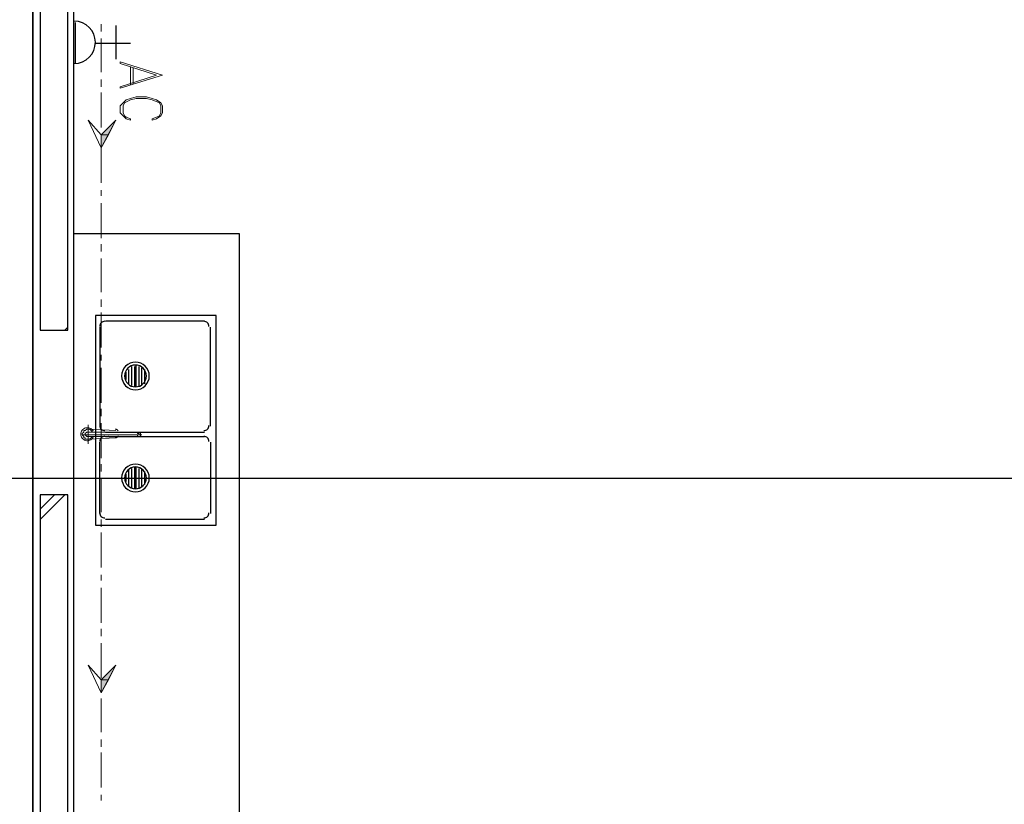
# Model space of a CAD drawing. Header units: millimetres. Extents: x 0 to 420, y 0 to 297.
# Tile 20 of 79: x 48 to 77, y 140 to 163. Entities that reach past the tile are written whole.
import ezdxf

# ---------------------------------------------------------------- set-up
doc = ezdxf.new("R2010")
doc.units = ezdxf.units.MM
doc.layers.add('FILL_000000', color=7, linetype='Continuous')
doc.layers.add('LINE_000000', color=7, linetype='Continuous')

msp = doc.modelspace()

# ---------------------------------------------------------------- hatches: boundary and pattern name
at = {"layer": 'FILL_000000'}
h = msp.add_hatch(color=7, dxfattribs=at)
h.dxf.hatch_style = 1
h.paths.add_polyline_path([(50.673, 159.343), (50.885, 159.343), (51.096, 159.766), (50.673, 159.343)])
h = msp.add_hatch(color=7, dxfattribs=at)
h.dxf.hatch_style = 1
h.paths.add_polyline_path([(50.673, 158.962), (50.673, 159.343), (50.885, 159.343), (50.673, 158.962)])
h = msp.add_hatch(color=7, dxfattribs=at)
h.dxf.hatch_style = 1
h.paths.add_polyline_path([(50.673, 143.51), (50.885, 143.51), (51.096, 143.933), (50.673, 143.51)])
h = msp.add_hatch(color=7, dxfattribs=at)
h.dxf.hatch_style = 1
h.paths.add_polyline_path([(50.673, 143.129), (50.673, 143.51), (50.885, 143.51), (50.673, 143.129)])

# ---------------------------------------------------------------- linework, layer by layer
at = {"layer": 'LINE_000000', "lineweight": 25}
for p, q in [((48.683, 219.625), (48.683, 63.161)), ((48.683, 99.356), (48.683, 211.201)), ((49.869, 176.064), (49.869, 132.503)), ((49.911, 162.602), (49.911, 161.417)), ((51.096, 162.518), (51.096, 161.544)), ((50.504, 162.01), (51.52, 162.01)), ((49.869, 157.014), (49.869, 132.503)), ((49.615, 153.67), (49.699, 153.755)), ((50.631, 153.755), (50.631, 150.876)), ((53.679, 153.924), (50.8, 153.924)), ((53.848, 150.876), (53.848, 153.755)), ((51.562, 152.061), (51.562, 152.612)), ((51.647, 152.019), (51.647, 152.612)), ((51.689, 152.019), (51.689, 152.654)), ((51.774, 152.019), (51.774, 152.612)), ((51.393, 152.231), (51.393, 152.442)), ((51.477, 152.104), (51.477, 152.527)), ((51.858, 152.061), (51.858, 152.569)), ((51.943, 152.104), (51.943, 152.527)), ((50.8, 150.707), (53.679, 150.707)), ((50.8, 150.58), (53.679, 150.58)), ((50.631, 148.336), (50.631, 150.41)), ((53.848, 150.41), (53.848, 148.336)), ((51.393, 149.267), (51.393, 149.479)), ((51.477, 149.14), (51.477, 149.606)), ((51.562, 149.098), (51.562, 149.648)), ((51.647, 149.056), (51.647, 149.691)), ((51.689, 149.056), (51.689, 149.691)), ((51.774, 149.056), (51.774, 149.648)), ((51.858, 149.098), (51.858, 149.648)), ((51.943, 149.183), (51.943, 149.564)), ((120.311, 149.352), (27.813, 149.352)), ((48.895, 148.463), (49.318, 148.886)), ((48.895, 148.167), (49.615, 148.886)), ((53.679, 148.167), (50.8, 148.167))]:
    msp.add_line(p, q, dxfattribs=at)
at = {"layer": 'LINE_000000', "lineweight": 13}
for p, q in [((50.673, 162.56), (50.673, 162.348)), ((50.673, 162.137), (50.673, 161.163)), ((50.673, 160.951), (50.673, 160.74)), ((50.673, 160.57), (50.673, 159.554)), ((50.673, 159.343), (50.673, 159.173)), ((50.673, 158.962), (50.673, 157.946)), ((50.673, 157.734), (50.673, 157.565)), ((50.673, 157.353), (50.673, 156.337)), ((50.673, 156.168), (50.673, 155.956)), ((50.673, 155.744), (50.673, 154.771)), ((50.673, 154.559), (50.673, 154.347)), ((50.673, 154.178), (50.673, 153.162)), ((50.673, 152.95), (50.673, 152.781)), ((50.673, 152.569), (50.673, 151.553)), ((50.673, 151.384), (50.673, 151.172)), ((50.673, 150.961), (50.673, 149.945)), ((50.673, 149.775), (50.673, 149.564)), ((50.673, 149.352), (50.673, 148.378)), ((50.673, 148.167), (50.673, 147.955)), ((50.673, 147.786), (50.673, 146.77)), ((50.673, 146.558), (50.673, 146.389)), ((50.673, 146.177), (50.673, 145.161)), ((50.673, 144.992), (50.673, 144.78)), ((50.673, 144.568), (50.673, 143.552)), ((50.673, 143.383), (50.673, 143.171)), ((50.673, 142.96), (50.673, 141.986)), ((50.673, 141.774), (50.673, 141.563)), ((50.673, 141.393), (50.673, 140.377)), ((50.673, 140.166), (50.673, 139.996))]:
    msp.add_line(p, q, dxfattribs=at)
at = {"layer": 'LINE_000000', "lineweight": 18}
for p, q in [((51.52, 161.332), (51.52, 160.782)), ((51.604, 161.29), (51.604, 160.824))]:
    msp.add_line(p, q, dxfattribs=at)
at = {"layer": 'LINE_000000', "lineweight": 0}
for p, q in [((50.292, 150.368), (50.292, 150.918)), ((50.123, 150.622), (51.858, 150.622)), ((50.292, 150.707), (51.774, 150.707)), ((50.292, 150.58), (51.774, 150.58)), ((51.096, 150.749), (50.334, 150.791)), ((50.461, 150.749), (50.461, 150.749)), ((50.885, 150.707), (50.461, 150.707)), ((50.885, 150.58), (50.461, 150.58)), ((51.096, 150.537), (50.334, 150.495)), ((50.461, 150.537), (50.461, 150.537))]:
    msp.add_line(p, q, dxfattribs=at)
at = {"layer": 'LINE_000000', "lineweight": 25}
for points in [[(49.699, 176.064), (48.895, 176.064), (48.895, 153.67), (49.699, 153.67), (49.699, 176.064)], [(54.695, 132.503), (54.695, 156.464), (49.869, 156.464), (49.869, 132.503), (54.695, 132.503)], [(50.504, 154.093), (50.504, 147.997), (54.017, 147.997), (54.017, 154.093), (50.504, 154.093)], [(51.668, 152.739), (51.587, 152.73), (51.511, 152.707), (51.443, 152.67), (51.383, 152.621), (51.334, 152.561), (51.297, 152.493), (51.274, 152.418), (51.266, 152.336), (51.274, 152.255), (51.297, 152.18), (51.334, 152.112), (51.383, 152.052), (51.443, 152.003), (51.511, 151.966), (51.587, 151.943), (51.668, 151.934), (51.749, 151.943), (51.824, 151.966), (51.893, 152.003), (51.952, 152.052), (52.001, 152.112), (52.038, 152.18), (52.062, 152.255), (52.07, 152.336), (52.062, 152.418), (52.038, 152.493), (52.001, 152.561), (51.952, 152.621), (51.893, 152.67), (51.824, 152.707), (51.749, 152.73), (51.668, 152.739)], [(51.668, 152.654), (51.604, 152.648), (51.544, 152.629), (51.49, 152.6), (51.443, 152.561), (51.405, 152.514), (51.375, 152.46), (51.357, 152.4), (51.35, 152.336), (51.357, 152.273), (51.375, 152.213), (51.405, 152.159), (51.443, 152.112), (51.49, 152.073), (51.544, 152.044), (51.604, 152.025), (51.668, 152.019), (51.732, 152.025), (51.791, 152.044), (51.845, 152.073), (51.892, 152.112), (51.931, 152.159), (51.96, 152.213), (51.979, 152.273), (51.985, 152.336), (51.979, 152.4), (51.96, 152.46), (51.931, 152.514), (51.892, 152.561), (51.845, 152.6), (51.791, 152.629), (51.732, 152.648), (51.668, 152.654)], [(51.668, 149.775), (51.587, 149.767), (51.511, 149.744), (51.443, 149.707), (51.383, 149.658), (51.334, 149.598), (51.297, 149.53), (51.274, 149.454), (51.266, 149.373), (51.274, 149.292), (51.297, 149.217), (51.334, 149.148), (51.383, 149.089), (51.443, 149.04), (51.511, 149.003), (51.587, 148.979), (51.668, 148.971), (51.749, 148.979), (51.824, 149.003), (51.893, 149.04), (51.952, 149.089), (52.001, 149.148), (52.038, 149.217), (52.062, 149.292), (52.07, 149.373), (52.062, 149.454), (52.038, 149.53), (52.001, 149.598), (51.952, 149.658), (51.893, 149.707), (51.824, 149.744), (51.749, 149.767), (51.668, 149.775)], [(51.668, 149.691), (51.604, 149.684), (51.544, 149.666), (51.49, 149.636), (51.443, 149.598), (51.405, 149.551), (51.375, 149.497), (51.357, 149.437), (51.35, 149.373), (51.357, 149.309), (51.375, 149.25), (51.405, 149.196), (51.443, 149.149), (51.49, 149.11), (51.544, 149.081), (51.604, 149.062), (51.668, 149.056), (51.732, 149.062), (51.791, 149.081), (51.845, 149.11), (51.892, 149.149), (51.931, 149.196), (51.96, 149.25), (51.979, 149.309), (51.985, 149.373), (51.979, 149.437), (51.96, 149.497), (51.931, 149.551), (51.892, 149.598), (51.845, 149.636), (51.791, 149.666), (51.732, 149.684), (51.668, 149.691)], [(49.699, 148.886), (48.895, 148.886), (48.895, 132.292), (49.699, 132.292), (49.699, 148.886)]]:
    msp.add_lwpolyline(points, close=True, dxfattribs=at)
for points in [[(49.89, 161.417), (50.014, 161.429), (50.129, 161.465), (50.233, 161.522), (50.324, 161.597), (50.399, 161.688), (50.455, 161.792), (50.491, 161.907), (50.504, 162.031), (50.491, 162.155), (50.455, 162.27), (50.399, 162.374), (50.324, 162.465), (50.233, 162.54), (50.129, 162.596), (50.014, 162.632), (49.89, 162.645)], [(50.779, 153.924), (50.749, 153.921), (50.721, 153.912), (50.696, 153.899), (50.674, 153.881), (50.656, 153.859), (50.642, 153.834), (50.634, 153.806), (50.631, 153.776)], [(53.806, 153.776), (53.803, 153.806), (53.794, 153.834), (53.78, 153.859), (53.762, 153.881), (53.74, 153.899), (53.715, 153.912), (53.687, 153.921), (53.657, 153.924)], [(50.631, 150.897), (50.634, 150.867), (50.642, 150.839), (50.656, 150.814), (50.674, 150.792), (50.696, 150.774), (50.721, 150.761), (50.749, 150.752), (50.779, 150.749)], [(53.657, 150.749), (53.687, 150.752), (53.715, 150.761), (53.74, 150.774), (53.762, 150.792), (53.78, 150.814), (53.794, 150.839), (53.803, 150.867), (53.806, 150.897)], [(50.779, 150.58), (50.749, 150.577), (50.721, 150.568), (50.696, 150.554), (50.674, 150.536), (50.656, 150.514), (50.642, 150.489), (50.634, 150.461), (50.631, 150.431)], [(53.806, 150.431), (53.803, 150.461), (53.794, 150.489), (53.78, 150.514), (53.762, 150.536), (53.74, 150.554), (53.715, 150.568), (53.687, 150.577), (53.657, 150.58)], [(50.631, 148.357), (50.634, 148.327), (50.642, 148.299), (50.656, 148.274), (50.674, 148.252), (50.696, 148.234), (50.721, 148.221), (50.749, 148.212), (50.779, 148.209)], [(53.657, 148.209), (53.687, 148.212), (53.715, 148.221), (53.74, 148.234), (53.762, 148.252), (53.78, 148.274), (53.794, 148.299), (53.803, 148.327), (53.806, 148.357)]]:
    msp.add_lwpolyline(points, dxfattribs=at)
at = {"layer": 'LINE_000000', "lineweight": 18}
for points in [[(52.451, 161.078), (51.223, 161.459), (51.223, 161.417), (52.282, 161.078), (51.223, 160.74), (51.223, 160.697), (52.451, 161.078)], [(51.52, 159.766), (51.52, 159.808), (51.393, 159.851), (51.35, 159.893), (51.308, 159.978), (51.308, 160.189), (51.35, 160.274), (51.52, 160.359), (51.689, 160.401), (51.985, 160.401), (52.155, 160.359), (52.366, 160.274), (52.409, 160.189), (52.409, 159.978), (52.366, 159.893), (52.282, 159.851), (52.155, 159.808), (52.155, 159.766), (52.282, 159.808), (52.409, 159.893), (52.451, 159.978), (52.451, 160.189), (52.409, 160.274), (52.282, 160.359), (52.155, 160.401), (51.985, 160.443), (51.689, 160.443), (51.52, 160.401), (51.393, 160.359), (51.308, 160.274), (51.223, 160.189), (51.223, 159.978), (51.308, 159.893), (51.393, 159.808), (51.52, 159.766)]]:
    msp.add_lwpolyline(points, close=True, dxfattribs=at)
at = {"layer": 'LINE_000000', "lineweight": 13}
for points in [[(50.292, 159.766), (50.673, 159.343), (51.096, 159.766), (50.673, 158.962), (50.292, 159.766)], [(50.292, 143.933), (50.673, 143.51), (51.096, 143.933), (50.673, 143.129), (50.292, 143.933)]]:
    msp.add_lwpolyline(points, close=True, dxfattribs=at)
at = {"layer": 'LINE_000000', "lineweight": 0}
for points in [[(50.673, 159.343), (50.885, 159.343), (51.096, 159.766), (50.673, 159.343)], [(50.673, 158.962), (50.673, 159.343), (50.885, 159.343), (50.673, 158.962)], [(50.673, 143.51), (50.885, 143.51), (51.096, 143.933), (50.673, 143.51)], [(50.673, 143.129), (50.673, 143.51), (50.885, 143.51), (50.673, 143.129)]]:
    msp.add_lwpolyline(points, close=True, dxfattribs=at)
for points in [[(50.435, 150.74), (50.416, 150.766), (50.394, 150.788), (50.37, 150.806), (50.342, 150.82), (50.313, 150.829), (50.283, 150.833), (50.252, 150.833), (50.22, 150.827), (50.191, 150.816), (50.164, 150.801), (50.14, 150.781), (50.119, 150.759), (50.103, 150.733), (50.091, 150.705), (50.083, 150.675), (50.08, 150.643)], [(50.08, 150.643), (50.083, 150.612), (50.091, 150.581), (50.103, 150.553), (50.119, 150.528), (50.14, 150.505), (50.164, 150.486), (50.191, 150.47), (50.22, 150.459), (50.252, 150.454), (50.283, 150.453), (50.313, 150.457), (50.342, 150.467), (50.37, 150.48), (50.394, 150.498), (50.416, 150.52), (50.435, 150.546)], [(50.419, 150.707), (50.377, 150.749), (50.334, 150.791), (50.292, 150.791), (50.25, 150.791), (50.207, 150.749), (50.165, 150.749), (50.165, 150.707), (50.123, 150.664), (50.123, 150.622), (50.165, 150.58), (50.165, 150.537), (50.207, 150.537), (50.207, 150.495), (50.25, 150.495), (50.292, 150.495), (50.334, 150.495), (50.377, 150.537), (50.419, 150.58)], [(50.292, 150.707), (50.25, 150.707), (50.207, 150.664), (50.207, 150.622), (50.25, 150.58), (50.292, 150.58)], [(50.884, 150.703), (50.882, 150.704), (50.879, 150.705), (50.877, 150.705), (50.874, 150.706), (50.871, 150.706), (50.869, 150.706), (50.866, 150.707), (50.864, 150.707)], [(50.864, 150.58), (50.866, 150.58), (50.869, 150.58), (50.871, 150.58), (50.874, 150.581), (50.877, 150.581), (50.879, 150.582), (50.882, 150.582), (50.884, 150.583)], [(51.164, 150.743), (51.156, 150.753), (51.148, 150.762), (51.138, 150.77), (51.128, 150.777), (51.117, 150.783), (51.106, 150.787), (51.094, 150.79), (51.081, 150.791)], [(51.081, 150.538), (51.095, 150.539), (51.108, 150.542), (51.12, 150.547), (51.132, 150.554), (51.143, 150.562), (51.153, 150.571), (51.161, 150.581), (51.168, 150.593)], [(51.689, 150.707), (51.731, 150.707), (51.731, 150.664), (51.774, 150.664), (51.774, 150.622), (51.731, 150.622), (51.731, 150.58), (51.689, 150.58)], [(51.774, 150.707), (51.816, 150.707), (51.816, 150.664), (51.816, 150.622), (51.816, 150.58), (51.774, 150.58)]]:
    msp.add_lwpolyline(points, dxfattribs=at)

doc.saveas('drawing.dxf')
